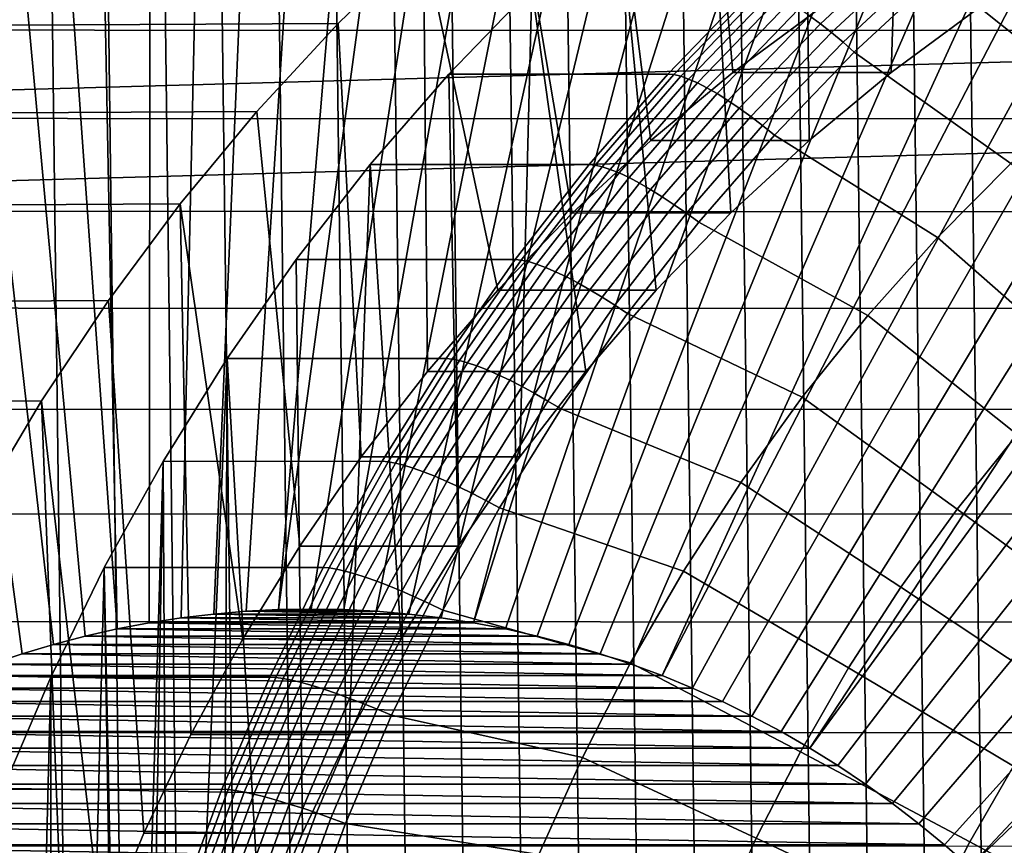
# Model space of a CAD drawing. Header units: metres. Extents: x -248 to 28, y -28 to 28.
# Tile 24 of 256: x -231 to -221, y 8 to 16. Entities that reach past the tile are written whole.
import ezdxf

# ---------------------------------------------------------------- set-up
doc = ezdxf.new("R2010")
doc.units = ezdxf.units.M
doc.layers.add('solid_10_061_053_XXX', color=7, linetype='CONTINUOUS')

msp = doc.modelspace()

# ---------------------------------------------------------------- linework, layer by layer
at = {"layer": 'solid_10_061_053_XXX'}
for points in [[(-226.291336, 22.280293, 138.714218), (-225.72966, -22.297413, 138.509796), (-225.167648, -22.298502, 138.305237), (-225.72963, 22.297415, 138.509781)], [(-225.72963, 22.297415, 138.509781), (-225.167648, -22.298502, 138.305237), (-224.605789, -22.283546, 138.100739), (-225.167618, 22.298502, 138.305222)], [(-225.167618, 22.298502, 138.305222), (-224.605789, -22.283546, 138.100739), (-224.044434, -22.252562, 137.896423), (-224.605759, 22.283546, 138.100723)], [(-224.605759, 22.283546, 138.100723), (-224.044434, -22.252562, 137.896423), (-223.483978, -22.205553, 137.692429), (-224.044403, 22.25256, 137.896408)], [(-227.971237, 22.132875, 139.325653), (-227.412598, -22.19799, 139.12233), (-226.852432, -22.247147, 138.918442), (-227.412567, 22.197994, 139.122314)], [(-227.412567, 22.197994, 139.122314), (-226.852432, -22.247147, 138.918442), (-226.291367, -22.280291, 138.714233), (-226.852402, 22.247149, 138.918442)], [(-226.852402, 22.247149, 138.918442), (-226.291367, -22.280291, 138.714233), (-225.72966, -22.297413, 138.509796), (-226.291336, 22.280293, 138.714218)], [(-224.044403, 22.25256, 137.896408), (-223.483978, -22.205553, 137.692429), (-222.92511, -22.142586, 137.489014), (-223.483948, 22.205549, 137.692413)], [(-223.483948, 22.205549, 137.692413), (-222.92511, -22.142586, 137.489014), (-222.368134, -22.063715, 137.286301), (-222.925079, 22.142582, 137.488998)], [(-228.528061, 22.051838, 139.52832), (-227.971268, -22.132872, 139.325668), (-227.412598, -22.19799, 139.12233), (-227.971237, 22.132875, 139.325653)], [(-222.925079, 22.142582, 137.488998), (-222.368134, -22.063715, 137.286301), (-221.813461, -21.968998, 137.084412), (-222.368103, 22.063709, 137.286285)], [(-229.082687, 21.954929, 139.730194), (-228.528091, -22.051834, 139.528336), (-227.971268, -22.132872, 139.325668), (-228.528061, 22.051838, 139.52832)], [(-222.368103, 22.063709, 137.286285), (-221.813461, -21.968998, 137.084412), (-221.261566, -21.858534, 136.883545), (-221.813431, 21.96899, 137.084396)], [(-229.634598, 21.842245, 139.931076), (-229.082718, -21.954924, 139.730209), (-228.528091, -22.051834, 139.528336), (-229.082687, 21.954929, 139.730194)], [(-221.813431, 21.96899, 137.084396), (-221.261566, -21.858534, 136.883545), (-220.712723, -21.732389, 136.683777), (-221.26152, 21.858524, 136.883514)], [(-230.183487, 21.713848, 140.130844), (-229.634628, -21.842237, 139.931076), (-229.082718, -21.954924, 139.730209), (-229.634598, 21.842245, 139.931076)], [(-230.728989, 21.569818, 140.329391), (-230.183517, -21.71384, 140.130859), (-229.634628, -21.842237, 139.931076), (-230.183487, 21.713848, 140.130844)], [(-231.270599, 21.410294, 140.52652), (-230.729019, -21.569811, 140.329407), (-230.183517, -21.71384, 140.130859), (-230.728989, 21.569818, 140.329391)], [(-231.808014, 21.235361, 140.722137), (-231.270615, -21.410284, 140.526535), (-230.729019, -21.569811, 140.329407), (-231.270599, 21.410294, 140.52652)], [(-228.657898, 20.662544, 134.390808), (-229.094208, 10.451475, 131.220963), (-229.408432, 10.413796, 131.335327), (-229.183105, 20.609407, 134.58197)], [(-228.131546, 20.700527, 134.199234), (-228.778854, 10.478426, 131.106186), (-229.094208, 10.451475, 131.220963), (-228.657898, 20.662544, 134.390808)], [(-227.604416, 20.723328, 134.00737), (-228.462997, 10.494604, 130.991226), (-228.778854, 10.478426, 131.106186), (-228.131546, 20.700527, 134.199234)], [(-226.548264, 20.723295, 133.622971), (-228.146713, 10.5, 130.876099), (-228.462997, 10.494604, 130.991226), (-227.076904, 20.730928, 133.815369)], [(-227.604416, 20.723328, 134.00737), (-227.076904, 20.730928, 133.815369), (-228.462997, 10.494604, 130.991226)], [(-226.02002, 20.700397, 133.430695), (-227.830429, 10.494604, 130.760986), (-228.146713, 10.5, 130.876099), (-226.548264, 20.723295, 133.622971)], [(-225.492554, 20.662254, 133.238724), (-227.514557, 10.478426, 130.646011), (-227.830429, 10.494604, 130.760986), (-226.02002, 20.700397, 133.430695)], [(-224.966263, 20.608892, 133.047165), (-227.199219, 10.451475, 130.531235), (-227.514557, 10.478426, 130.646011), (-225.492554, 20.662254, 133.238724)], [(-229.183105, 20.609407, 134.58197), (-229.408432, 10.413796, 131.335327), (-229.721405, 10.365415, 131.449234), (-229.706757, 20.541155, 134.772568)], [(-224.441513, 20.540352, 132.856171), (-226.884979, 10.413796, 130.41687), (-227.199219, 10.451475, 130.531235), (-224.966263, 20.608892, 133.047165)], [(-229.706757, 20.541155, 134.772568), (-229.721405, 10.365415, 131.449234), (-230.032898, 10.306357, 131.562622), (-230.228485, 20.457838, 134.962463)], [(-223.918701, 20.456684, 132.665878), (-226.572021, 10.365415, 130.302963), (-226.884979, 10.413796, 130.41687), (-224.441513, 20.540352, 132.856171)], [(-230.74791, 20.359516, 135.151505), (-230.228485, 20.457838, 134.962463), (-230.032898, 10.306357, 131.562622)], [(-223.918701, 20.456684, 132.665878), (-223.398224, 20.357948, 132.47644), (-226.572021, 10.365415, 130.302963)], [(-230.74791, 20.359516, 135.151505), (-230.032898, 10.306357, 131.562622), (-230.34227, 10.236745, 131.675217), (-231.264633, 20.246264, 135.339584)], [(-222.880463, 20.244219, 132.287994), (-226.260529, 10.306357, 130.18959), (-226.572021, 10.365415, 130.302963), (-223.398224, 20.357948, 132.47644)], [(-231.264633, 20.246264, 135.339584), (-230.34227, 10.236745, 131.675217), (-230.649399, 10.156611, 131.787003), (-231.778275, 20.118162, 135.526535)], [(-222.365784, 20.11558, 132.100662), (-225.951157, 10.236745, 130.076981), (-226.260529, 10.306357, 130.18959), (-222.880463, 20.244219, 132.287994)], [(-231.778275, 20.118162, 135.526535), (-230.649399, 10.156611, 131.787003), (-230.954117, 10.065998, 131.897919), (-232.288483, 19.975306, 135.712234)], [(-221.854568, 19.972126, 131.914597), (-225.644012, 10.156611, 129.965195), (-225.951157, 10.236745, 130.076981), (-222.365784, 20.11558, 132.100662)], [(-232.288483, 19.975306, 135.712234), (-230.954117, 10.065998, 131.897919), (-231.255814, 9.965083, 132.007721), (-232.794861, 19.817799, 135.896545)], [(-221.347214, 19.813961, 131.729935), (-225.339294, 10.065998, 129.854294), (-225.644012, 10.156611, 129.965195), (-221.854568, 19.972126, 131.914597)], [(-220.84407, 19.641203, 131.546814), (-225.037598, 9.965083, 129.744476), (-225.339294, 10.065998, 129.854294), (-221.347214, 19.813961, 131.729935)], [(-223.222809, 16.324673, 175.588516), (-223.37204, 19.725166, 175.642838), (-224.343216, 19.121719, 175.996307), (-224.052475, 15.712481, 175.890488)], [(-220.34552, 19.453979, 131.365356), (-224.73912, 9.853935, 129.635834), (-225.037598, 9.965083, 129.744476), (-220.84407, 19.641203, 131.546814)], [(-220.34552, 19.453979, 131.365356), (-219.851929, 19.252428, 131.185699), (-224.73912, 9.853935, 129.635834)], [(-223.349197, 18.749592, 180.423309), (-222.395004, 19.384939, 180.076019), (-222.513474, 15.71241, 180.119141), (-223.310349, 15.052373, 180.40918)], [(-222.395004, 19.384939, 180.076019), (-221.683578, 16.324776, 179.817078), (-222.513474, 15.71241, 180.119141)], [(-219.363663, 19.036697, 131.00798), (-224.444031, 9.73262, 129.528427), (-224.73912, 9.853935, 129.635834), (-219.851929, 19.252428, 131.185699)], [(-224.052475, 15.712481, 175.890488), (-224.343216, 19.121719, 175.996307), (-225.282898, 18.464146, 176.338318), (-224.849472, 15.052336, 176.180573)], [(-218.881073, 18.806946, 130.832336), (-224.152786, 9.601322, 129.42244), (-224.444031, 9.73262, 129.528427), (-219.363663, 19.036697, 131.00798)], [(-224.270386, 18.061008, 180.758606), (-223.349197, 18.749592, 180.423309), (-223.310349, 15.052373, 180.40918), (-224.071854, 14.346618, 180.68634)], [(-218.40451, 18.563341, 130.65889), (-223.865677, 9.46017, 129.317932), (-224.152786, 9.601322, 129.42244), (-218.881073, 18.806946, 130.832336)], [(-217.934341, 18.306065, 130.487762), (-223.582962, 9.309299, 129.215027), (-223.865677, 9.46017, 129.317932), (-218.40451, 18.563341, 130.65889)], [(-224.849472, 15.052336, 176.180573), (-225.282898, 18.464146, 176.338318), (-226.188263, 17.754436, 176.667847), (-225.610992, 14.346565, 176.457748)], [(-217.470917, 18.035307, 130.319077), (-223.304916, 9.148843, 129.113831), (-223.582962, 9.309299, 129.215027), (-217.934341, 18.306065, 130.487762)], [(-225.155792, 17.321259, 181.080872), (-224.270386, 18.061008, 180.758606), (-224.071854, 14.346618, 180.68634), (-224.795685, 13.59726, 180.949799)], [(-217.470917, 18.035307, 130.319077), (-217.014557, 17.751265, 130.152985), (-223.304916, 9.148843, 129.113831)], [(-225.610992, 14.346565, 176.457748), (-226.188263, 17.754436, 176.667847), (-227.057007, 16.994402, 176.984055), (-226.334671, 13.597368, 176.721146)], [(-216.565598, 17.454149, 129.989578), (-223.031815, 8.978979, 129.014435), (-223.304916, 9.148843, 129.113831), (-217.014557, 17.751265, 130.152985)], [(-216.12439, 17.144176, 129.828995), (-222.764053, 8.799937, 128.916977), (-223.031815, 8.978979, 129.014435), (-216.565598, 17.454149, 129.989578)], [(-226.00293, 16.532423, 181.389206), (-225.155792, 17.321259, 181.080872), (-224.795685, 13.59726, 180.949799), (-225.479568, 12.80669, 181.198715)], [(-219.827484, 16.142248, 188.023438), (-221.204712, 17.378273, 187.698547), (-222.056641, 16.666489, 188.008636), (-220.606247, 15.506329, 188.306885)], [(-215.691254, 16.821579, 129.671341), (-222.501785, 8.611822, 128.821518), (-222.764053, 8.799937, 128.916977), (-216.12439, 17.144176, 129.828995)], [(-223.200073, 16.18424, 188.150238), (-222.370758, 16.956472, 187.848389), (-222.472244, 17.038275, 187.767853), (-223.305557, 16.262316, 188.071167)], [(-240.087631, 16.125036, 143.948502), (-227.886551, 16.186264, 177.28598), (-227.057007, 16.994402, 176.984055), (-239.260269, 16.93734, 143.647369)], [(-240.087631, 16.125036, 143.948502), (-239.260269, 16.93734, 143.647369), (-211.415558, 16.929466, 133.512711)], [(-240.087631, 16.125036, 143.948502), (-211.415558, 16.929466, 133.512711), (-210.588593, 16.116686, 133.211731)], [(-227.018814, 12.806499, 176.970154), (-227.057007, 16.994402, 176.984055), (-227.886551, 16.186264, 177.28598), (-227.660538, 11.977294, 177.20372)], [(-227.018814, 12.806499, 176.970154), (-226.334671, 13.597368, 176.721146), (-227.057007, 16.994402, 176.984055)], [(-223.091675, 16.098297, 188.21611), (-222.266754, 16.866428, 187.915863), (-222.370758, 16.956472, 187.848389), (-223.200073, 16.18424, 188.150238)], [(-222.981476, 16.005383, 188.268082), (-222.161331, 16.769081, 187.969574), (-222.266754, 16.866428, 187.915863), (-223.091675, 16.098297, 188.21611)], [(-222.161331, 16.769081, 187.969574), (-222.981476, 16.005383, 188.268082), (-222.871765, 15.907459, 188.305313), (-222.056641, 16.666489, 188.008636)], [(-215.26651, 16.486591, 129.516739), (-222.245255, 8.41482, 128.728149), (-222.501785, 8.611822, 128.821518), (-215.691254, 16.821579, 129.671341)], [(-220.606247, 15.506329, 188.306885), (-222.056641, 16.666489, 188.008636), (-222.871765, 15.907459, 188.305313), (-221.352676, 14.827907, 188.578568)], [(-226.809464, 15.696678, 181.682755), (-226.00293, 16.532423, 181.389206), (-226.121567, 11.97713, 181.432373), (-226.719589, 11.111258, 181.65004)], [(-224.682816, 15.696712, 187.525604), (-223.876312, 16.532421, 187.232071), (-226.00293, 16.532423, 181.389206), (-226.809464, 15.696678, 181.682755)], [(-226.00293, 16.532423, 181.389206), (-225.479568, 12.80669, 181.198715), (-226.121567, 11.97713, 181.432373)], [(-224.625275, 15.69126, 187.667343), (-223.819046, 16.52668, 187.373901), (-223.876312, 16.532421, 187.232071), (-224.682816, 15.696712, 187.525604)], [(-224.557739, 15.674951, 187.803909), (-223.752365, 16.509501, 187.510773), (-223.819046, 16.52668, 187.373901), (-224.625275, 15.69126, 187.667343)], [(-224.480972, 15.647948, 187.933731), (-223.676987, 16.481062, 187.641113), (-223.752365, 16.509501, 187.510773), (-224.557739, 15.674951, 187.803909)], [(-224.395782, 15.610536, 188.055466), (-223.593704, 16.441658, 187.763535), (-223.676987, 16.481062, 187.641113), (-224.480972, 15.647948, 187.933731)], [(-214.850449, 16.139462, 129.365311), (-221.994888, 8.209237, 128.637024), (-222.245255, 8.41482, 128.728149), (-215.26651, 16.486591, 129.516739)], [(-224.30304, 15.563105, 188.167847), (-223.503403, 16.391701, 187.876801), (-223.593704, 16.441658, 187.763535), (-224.395782, 15.610536, 188.055466)], [(-224.203735, 15.506148, 188.269669), (-223.407028, 16.331711, 187.979691), (-223.503403, 16.391701, 187.876801), (-224.30304, 15.563105, 188.167847)], [(-224.098877, 15.440261, 188.359909), (-223.305557, 16.262316, 188.071167), (-223.407028, 16.331711, 187.979691), (-224.203735, 15.506148, 188.269669)], [(-223.989594, 15.366131, 188.437607), (-223.200073, 16.18424, 188.150238), (-223.305557, 16.262316, 188.071167), (-224.098877, 15.440261, 188.359909)], [(-222.513474, 15.71241, 180.119141), (-221.683578, 16.324776, 179.817078), (-223.222809, 16.324673, 175.588516), (-224.052475, 15.712481, 175.890488)], [(-240.873154, 15.267056, 144.234406), (-228.674408, 15.3325, 177.572739), (-227.886551, 16.186264, 177.28598), (-240.087631, 16.125036, 143.948502)], [(-227.660538, 11.977294, 177.20372), (-227.886551, 16.186264, 177.28598), (-228.674408, 15.3325, 177.572739), (-228.258728, 11.111199, 177.421432)], [(-223.876999, 15.284532, 188.501938), (-223.091675, 16.098297, 188.21611), (-223.200073, 16.18424, 188.150238), (-223.989594, 15.366131, 188.437607)], [(-240.873154, 15.267056, 144.234406), (-240.087631, 16.125036, 143.948502), (-210.588593, 16.116686, 133.211731)], [(-240.873154, 15.267056, 144.234406), (-210.588593, 16.116686, 133.211731), (-209.803482, 15.258248, 132.925964)], [(-223.762268, 15.196315, 188.552261), (-222.981476, 16.005383, 188.268082), (-223.091675, 16.098297, 188.21611), (-223.876999, 15.284532, 188.501938)], [(-214.443405, 15.780445, 129.217148), (-221.750824, 7.995211, 128.548187), (-221.994888, 8.209237, 128.637024), (-214.850449, 16.139462, 129.365311)], [(-222.981476, 16.005383, 188.268082), (-223.762268, 15.196315, 188.552261), (-223.647781, 15.103341, 188.587753), (-222.871765, 15.907459, 188.305313)], [(-221.352676, 14.827907, 188.578568), (-222.871765, 15.907459, 188.305313), (-223.647781, 15.103341, 188.587753), (-222.064713, 14.108843, 188.837723)], [(-214.443405, 15.780445, 129.217148), (-214.045654, 15.409805, 129.072388), (-221.750824, 7.995211, 128.548187)], [(-225.446381, 14.816508, 187.803528), (-224.682816, 15.696712, 187.525604), (-226.809464, 15.696678, 181.682755), (-227.572983, 14.816537, 181.960648)], [(-227.572983, 14.816537, 181.960648), (-226.809464, 15.696678, 181.682755), (-226.719589, 11.111258, 181.65004), (-227.271912, 10.211637, 181.851074)], [(-225.388565, 14.811363, 187.94516), (-224.625275, 15.69126, 187.667343), (-224.682816, 15.696712, 187.525604), (-225.446381, 14.816508, 187.803528)], [(-225.320251, 14.795967, 188.081436), (-224.557739, 15.674951, 187.803909), (-224.625275, 15.69126, 187.667343), (-225.388565, 14.811363, 187.94516)], [(-223.310349, 15.052373, 180.40918), (-222.513474, 15.71241, 180.119141), (-224.052475, 15.712481, 175.890488), (-224.849472, 15.052336, 176.180573)], [(-225.242172, 14.770479, 188.210785), (-224.480972, 15.647948, 187.933731), (-224.557739, 15.674951, 187.803909), (-225.320251, 14.795967, 188.081436)], [(-225.155151, 14.735165, 188.331863), (-224.395782, 15.610536, 188.055466), (-224.480972, 15.647948, 187.933731), (-225.242172, 14.770479, 188.210785)], [(-225.060104, 14.690393, 188.44339), (-224.30304, 15.563105, 188.167847), (-224.395782, 15.610536, 188.055466), (-225.155151, 14.735165, 188.331863)], [(-224.958023, 14.636631, 188.54422), (-224.203735, 15.506148, 188.269669), (-224.30304, 15.563105, 188.167847), (-225.060104, 14.690393, 188.44339)], [(-224.849976, 14.574438, 188.633286), (-224.098877, 15.440261, 188.359909), (-224.203735, 15.506148, 188.269669), (-224.958023, 14.636631, 188.54422)], [(-224.737076, 14.504465, 188.709656), (-223.989594, 15.366131, 188.437607), (-224.098877, 15.440261, 188.359909), (-224.849976, 14.574438, 188.633286)], [(-213.657501, 15.027817, 128.931107), (-221.51326, 7.772909, 128.461716), (-221.750824, 7.995211, 128.548187), (-214.045654, 15.409805, 129.072388)], [(-241.614655, 14.365833, 144.504288), (-229.41864, 14.435188, 177.843613), (-228.674408, 15.3325, 177.572739), (-240.873154, 15.267056, 144.234406)], [(-228.258728, 11.111199, 177.421432), (-228.674408, 15.3325, 177.572739), (-229.41864, 14.435188, 177.843613), (-228.81102, 10.211597, 177.622452)], [(-224.620499, 14.427442, 188.772552), (-223.876999, 15.284532, 188.501938), (-223.989594, 15.366131, 188.437607), (-224.737076, 14.504465, 188.709656)], [(-241.614655, 14.365833, 144.504288), (-240.873154, 15.267056, 144.234406), (-209.803482, 15.258248, 132.925964)], [(-241.614655, 14.365833, 144.504288), (-209.803482, 15.258248, 132.925964), (-209.062485, 14.356655, 132.656265)], [(-224.50148, 14.344172, 188.82132), (-223.762268, 15.196315, 188.552261), (-223.876999, 15.284532, 188.501938), (-224.620499, 14.427442, 188.772552)], [(-223.762268, 15.196315, 188.552261), (-224.50148, 14.344172, 188.82132), (-224.382477, 14.256414, 188.855164), (-223.647781, 15.103341, 188.587753)], [(-224.071854, 14.346618, 180.68634), (-223.310349, 15.052373, 180.40918), (-224.849472, 15.052336, 176.180573), (-225.610992, 14.346565, 176.457748)], [(-222.064713, 14.108843, 188.837723), (-223.647781, 15.103341, 188.587753), (-224.382477, 14.256414, 188.855164), (-222.740417, 13.351107, 189.083664)], [(-213.279236, 14.634759, 128.793442), (-221.282547, 7.54265, 128.377747), (-221.51326, 7.772909, 128.461716), (-213.657501, 15.027817, 128.931107)], [(-220.673874, 12.888314, 189.090454), (-220.023438, 13.545173, 188.853714), (-221.352676, 14.827907, 188.578568), (-222.064713, 14.108843, 188.837723)], [(-228.291473, 13.894281, 182.222168), (-227.572983, 14.816537, 181.960648), (-227.776825, 9.280976, 182.034836), (-228.232773, 8.322156, 182.20079)], [(-226.164841, 13.894306, 188.065018), (-225.446381, 14.816508, 187.803528), (-227.572983, 14.816537, 181.960648), (-228.291473, 13.894281, 182.222168)], [(-227.572983, 14.816537, 181.960648), (-227.271912, 10.211637, 181.851074), (-227.776825, 9.280976, 182.034836)], [(-226.106781, 13.889481, 188.206573), (-225.388565, 14.811363, 187.94516), (-225.446381, 14.816508, 187.803528), (-226.164841, 13.894306, 188.065018)], [(-226.037704, 13.875044, 188.342575), (-225.320251, 14.795967, 188.081436), (-225.388565, 14.811363, 187.94516), (-226.106781, 13.889481, 188.206573)], [(-225.958389, 13.851142, 188.471466), (-225.242172, 14.770479, 188.210785), (-225.320251, 14.795967, 188.081436), (-226.037704, 13.875044, 188.342575)], [(-225.869659, 13.818026, 188.591919), (-225.155151, 14.735165, 188.331863), (-225.242172, 14.770479, 188.210785), (-225.958389, 13.851142, 188.471466)], [(-225.772446, 13.77604, 188.702667), (-225.060104, 14.690393, 188.44339), (-225.155151, 14.735165, 188.331863), (-225.869659, 13.818026, 188.591919)], [(-225.667755, 13.725624, 188.802536), (-224.958023, 14.636631, 188.54422), (-225.060104, 14.690393, 188.44339), (-225.772446, 13.77604, 188.702667)], [(-225.556686, 13.667303, 188.890503), (-224.849976, 14.574438, 188.633286), (-224.958023, 14.636631, 188.54422), (-225.667755, 13.725624, 188.802536)], [(-225.440399, 13.601686, 188.965652), (-224.737076, 14.504465, 188.709656), (-224.849976, 14.574438, 188.633286), (-225.556686, 13.667303, 188.890503)], [(-225.320099, 13.529455, 189.027191), (-224.620499, 14.427442, 188.772552), (-224.737076, 14.504465, 188.709656), (-225.440399, 13.601686, 188.965652)], [(-242.310013, 13.423894, 144.757385), (-230.116959, 13.497066, 178.097778), (-229.41864, 14.435188, 177.843613), (-241.614655, 14.365833, 144.504288)], [(-241.614655, 14.365833, 144.504288), (-209.062485, 14.356655, 132.656265), (-208.367569, 13.414279, 132.403336), (-242.310013, 13.423894, 144.757385)], [(-229.315842, 9.281114, 177.806198), (-229.41864, 14.435188, 177.843613), (-230.116959, 13.497066, 178.097778), (-229.771927, 8.322003, 177.972198)], [(-229.315842, 9.281114, 177.806198), (-228.81102, 10.211597, 177.622452), (-229.41864, 14.435188, 177.843613)], [(-224.795685, 13.59726, 180.949799), (-224.071854, 14.346618, 180.68634), (-225.610992, 14.346565, 176.457748), (-226.334671, 13.597368, 176.721146)], [(-225.197037, 13.451368, 189.074478), (-224.50148, 14.344172, 188.82132), (-224.620499, 14.427442, 188.772552), (-225.320099, 13.529455, 189.027191)], [(-224.50148, 14.344172, 188.82132), (-225.197037, 13.451368, 189.074478), (-225.073776, 13.369072, 189.106781), (-224.382477, 14.256414, 188.855164)], [(-222.740417, 13.351107, 189.083664), (-224.382477, 14.256414, 188.855164), (-225.073776, 13.369072, 189.106781), (-223.37793, 12.556777, 189.315704)], [(-221.291122, 12.196129, 189.315109), (-220.673874, 12.888314, 189.090454), (-222.064713, 14.108843, 188.837723), (-222.740417, 13.351107, 189.083664)], [(-226.836151, 12.932719, 188.309357), (-226.164841, 13.894306, 188.065018), (-228.291473, 13.894281, 182.222168), (-228.962769, 12.932734, 182.466492)], [(-228.962769, 12.932734, 182.466492), (-228.291473, 13.894281, 182.222168), (-228.232773, 8.322156, 182.20079), (-228.638443, 7.337977, 182.34845)], [(-226.777863, 12.928227, 188.450821), (-226.106781, 13.889481, 188.206573), (-226.164841, 13.894306, 188.065018), (-226.836151, 12.932719, 188.309357)], [(-226.708099, 12.914789, 188.586578), (-226.037704, 13.875044, 188.342575), (-226.106781, 13.889481, 188.206573), (-226.777863, 12.928227, 188.450821)], [(-226.627625, 12.892542, 188.715057), (-225.958389, 13.851142, 188.471466), (-226.037704, 13.875044, 188.342575), (-226.708099, 12.914789, 188.586578)], [(-226.537308, 12.861717, 188.834915), (-225.869659, 13.818026, 188.591919), (-225.958389, 13.851142, 188.471466), (-226.627625, 12.892542, 188.715057)], [(-226.438049, 12.822638, 188.944916), (-225.772446, 13.77604, 188.702667), (-225.869659, 13.818026, 188.591919), (-226.537308, 12.861717, 188.834915)], [(-226.330933, 12.775711, 189.043915), (-225.667755, 13.725624, 188.802536), (-225.772446, 13.77604, 188.702667), (-226.438049, 12.822638, 188.944916)], [(-226.217041, 12.721426, 189.130859), (-225.556686, 13.667303, 188.890503), (-225.667755, 13.725624, 188.802536), (-226.330933, 12.775711, 189.043915)], [(-225.479568, 12.80669, 181.198715), (-224.795685, 13.59726, 180.949799), (-226.334671, 13.597368, 176.721146), (-227.018814, 12.806499, 176.970154)], [(-226.09758, 12.660349, 189.204849), (-225.440399, 13.601686, 188.965652), (-225.556686, 13.667303, 188.890503), (-226.217041, 12.721426, 189.130859)], [(-225.973785, 12.593119, 189.265121), (-225.320099, 13.529455, 189.027191), (-225.440399, 13.601686, 188.965652), (-226.09758, 12.660349, 189.204849)], [(-242.957306, 12.443875, 144.992981), (-230.767365, 12.520854, 178.334503), (-230.116959, 13.497066, 178.097778), (-242.310013, 13.423894, 144.757385)], [(-229.771927, 8.322003, 177.972198), (-230.116959, 13.497066, 178.097778), (-230.767365, 12.520854, 178.334503), (-230.17746, 7.338163, 178.119797)], [(-225.846954, 12.520435, 189.311035), (-225.197037, 13.451368, 189.074478), (-225.320099, 13.529455, 189.027191), (-225.973785, 12.593119, 189.265121)], [(-242.310013, 13.423894, 144.757385), (-208.367569, 13.414279, 132.403336), (-207.720764, 12.4339, 132.167923), (-242.957306, 12.443875, 144.992981)], [(-225.197037, 13.451368, 189.074478), (-225.846954, 12.520435, 189.311035), (-225.719711, 12.443832, 189.341888), (-225.073776, 13.369072, 189.106781)], [(-223.37793, 12.556777, 189.315704), (-225.073776, 13.369072, 189.106781), (-225.719711, 12.443832, 189.341888), (-223.975494, 11.72803, 189.533188)], [(-221.873474, 11.470514, 189.527069), (-221.291122, 12.196129, 189.315109), (-222.740417, 13.351107, 189.083664), (-223.37793, 12.556777, 189.315704)], [(-229.585068, 11.934463, 182.692993), (-228.962769, 12.932734, 182.466492), (-229.293945, 5.306013, 182.587036), (-229.541855, 4.264221, 182.677261)], [(-227.458435, 11.934473, 188.535843), (-226.836151, 12.932719, 188.309357), (-228.962769, 12.932734, 182.466492), (-229.585068, 11.934463, 182.692993)], [(-228.962769, 12.932734, 182.466492), (-228.992477, 6.331688, 182.47731), (-229.293945, 5.306013, 182.587036)], [(-228.962769, 12.932734, 182.466492), (-228.638443, 7.337977, 182.34845), (-228.992477, 6.331688, 182.47731)], [(-227.399918, 11.930327, 188.677231), (-226.777863, 12.928227, 188.450821), (-226.836151, 12.932719, 188.309357), (-227.458435, 11.934473, 188.535843)], [(-227.329514, 11.917927, 188.812744), (-226.708099, 12.914789, 188.586578), (-226.777863, 12.928227, 188.450821), (-227.399918, 11.930327, 188.677231)], [(-227.247971, 11.897397, 188.940842), (-226.627625, 12.892542, 188.715057), (-226.708099, 12.914789, 188.586578), (-227.329514, 11.917927, 188.812744)], [(-227.156158, 11.868952, 189.060165), (-226.537308, 12.861717, 188.834915), (-226.627625, 12.892542, 188.715057), (-227.247971, 11.897397, 188.940842)], [(-227.055038, 11.832889, 189.169479), (-226.438049, 12.822638, 188.944916), (-226.537308, 12.861717, 188.834915), (-227.156158, 11.868952, 189.060165)], [(-226.945648, 11.789583, 189.267654), (-226.330933, 12.775711, 189.043915), (-226.438049, 12.822638, 188.944916), (-227.055038, 11.832889, 189.169479)], [(-226.121567, 11.97713, 181.432373), (-225.479568, 12.80669, 181.198715), (-227.018814, 12.806499, 176.970154), (-227.660538, 11.977294, 177.20372)], [(-226.829147, 11.739489, 189.353638), (-226.217041, 12.721426, 189.130859), (-226.330933, 12.775711, 189.043915), (-226.945648, 11.789583, 189.267654)], [(-226.706757, 11.683126, 189.426559), (-226.09758, 12.660349, 189.204849), (-226.217041, 12.721426, 189.130859), (-226.829147, 11.739489, 189.353638)], [(-226.579727, 11.621085, 189.485657), (-225.973785, 12.593119, 189.265121), (-226.09758, 12.660349, 189.204849), (-226.706757, 11.683126, 189.426559)], [(-226.449402, 11.554012, 189.530304), (-225.846954, 12.520435, 189.311035), (-225.973785, 12.593119, 189.265121), (-226.579727, 11.621085, 189.485657)], [(-222.419357, 10.713461, 189.725754), (-221.873474, 11.470514, 189.527069), (-223.37793, 12.556777, 189.315704), (-223.975494, 11.72803, 189.533188)], [(-243.554688, 11.428547, 145.210403), (-231.368118, 11.509126, 178.553162), (-230.767365, 12.520854, 178.334503), (-242.957306, 12.443875, 144.992981)], [(-242.957306, 12.443875, 144.992981), (-207.720764, 12.4339, 132.167923), (-207.123901, 11.418259, 131.950684), (-243.554688, 11.428547, 145.210403)], [(-230.531601, 6.331591, 178.248703), (-230.767365, 12.520854, 178.334503), (-231.368118, 11.509126, 178.553162), (-230.833038, 5.305993, 178.358414)], [(-230.531601, 6.331591, 178.248703), (-230.17746, 7.338163, 178.119797), (-230.767365, 12.520854, 178.334503)], [(-225.846954, 12.520435, 189.311035), (-226.449402, 11.554012, 189.530304), (-226.318466, 11.483325, 189.559814), (-225.719711, 12.443832, 189.341888)], [(-223.975494, 11.72803, 189.533188), (-225.719711, 12.443832, 189.341888), (-226.318466, 11.483325, 189.559814), (-224.531494, 10.867137, 189.735565)], [(-221.291122, 12.196129, 189.315109), (-221.873474, 11.470514, 189.527069), (-220.372681, 10.368249, 189.670639), (-219.846283, 11.024134, 189.47905)], [(-226.719589, 11.111258, 181.65004), (-226.121567, 11.97713, 181.432373), (-227.660538, 11.977294, 177.20372), (-228.258728, 11.111199, 177.421432)], [(-228.029892, 10.902397, 188.743851), (-227.458435, 11.934473, 188.535843), (-229.585068, 11.934463, 182.692993), (-230.156525, 10.902413, 182.900986)], [(-230.156525, 10.902413, 182.900986), (-229.585068, 11.934463, 182.692993), (-229.87413, 2.145158, 182.798203), (-229.95752, 1.074196, 182.828552)], [(-229.585068, 11.934463, 182.692993), (-229.735413, 3.209665, 182.747711), (-229.87413, 2.145158, 182.798203)], [(-229.585068, 11.934463, 182.692993), (-229.541855, 4.264221, 182.677261), (-229.735413, 3.209665, 182.747711)], [(-227.971191, 10.89861, 188.885162), (-227.399918, 11.930327, 188.677231), (-227.458435, 11.934473, 188.535843), (-228.029892, 10.902397, 188.743851)], [(-227.900192, 10.887281, 189.020462), (-227.329514, 11.917927, 188.812744), (-227.399918, 11.930327, 188.677231), (-227.971191, 10.89861, 188.885162)], [(-227.817657, 10.868526, 189.148193), (-227.247971, 11.897397, 188.940842), (-227.329514, 11.917927, 188.812744), (-227.900192, 10.887281, 189.020462)], [(-227.724487, 10.842542, 189.267029), (-227.156158, 11.868952, 189.060165), (-227.247971, 11.897397, 188.940842), (-227.817657, 10.868526, 189.148193)], [(-227.621643, 10.809597, 189.375702), (-227.055038, 11.832889, 189.169479), (-227.156158, 11.868952, 189.060165), (-227.724487, 10.842542, 189.267029)], [(-227.510178, 10.770038, 189.473129), (-226.945648, 11.789583, 189.267654), (-227.055038, 11.832889, 189.169479), (-227.621643, 10.809597, 189.375702)], [(-227.391281, 10.724275, 189.558243), (-226.829147, 11.739489, 189.353638), (-226.945648, 11.789583, 189.267654), (-227.510178, 10.770038, 189.473129)], [(-227.26619, 10.672787, 189.630188), (-226.706757, 11.683126, 189.426559), (-226.829147, 11.739489, 189.353638), (-227.391281, 10.724275, 189.558243)], [(-227.136185, 10.616111, 189.688187), (-226.579727, 11.621085, 189.485657), (-226.706757, 11.683126, 189.426559), (-227.26619, 10.672787, 189.630188)], [(-222.927246, 9.927042, 189.910614), (-222.419357, 10.713461, 189.725754), (-223.975494, 11.72803, 189.533188), (-224.531494, 10.867137, 189.735565)], [(-227.00264, 10.554837, 189.731659), (-226.449402, 11.554012, 189.530304), (-226.579727, 11.621085, 189.485657), (-227.136185, 10.616111, 189.688187)], [(-231.080917, 4.264351, 178.448639), (-230.833038, 5.305993, 178.358414), (-231.368118, 11.509126, 178.553162)], [(-226.449402, 11.554012, 189.530304), (-227.00264, 10.554837, 189.731659), (-226.868332, 10.490265, 189.759949), (-226.318466, 11.483325, 189.559814)], [(-224.531494, 10.867137, 189.735565), (-226.318466, 11.483325, 189.559814), (-226.868332, 10.490265, 189.759949), (-225.044388, 9.976459, 189.922241)], [(-243.554688, 11.428547, 145.210403), (-207.123901, 11.418259, 131.950684), (-206.57872, 10.370354, 131.752258), (-244.100372, 10.380992, 145.409012)], [(-221.873474, 11.470514, 189.527069), (-222.419357, 10.713461, 189.725754), (-220.866104, 9.683944, 189.850235), (-220.372681, 10.368249, 189.670639)], [(-227.271912, 10.211637, 181.851074), (-226.719589, 11.111258, 181.65004), (-228.258728, 11.111199, 177.421432), (-228.81102, 10.211597, 177.622452)], [(-230.675568, -9.839418, 183.089905), (-230.156525, 10.902413, 182.900986), (-229.985352, 0, 182.838684), (-230.156525, -10.902413, 182.900986)], [(-230.156525, 10.902413, 182.900986), (-230.675568, -9.839418, 183.089905), (-230.675568, 9.839418, 183.089905)], [(-228.548935, 9.839417, 188.93277), (-228.029892, 10.902397, 188.743851), (-230.156525, 10.902413, 182.900986), (-230.675568, 9.839418, 183.089905)], [(-230.156525, 10.902413, 182.900986), (-229.95752, 1.074196, 182.828552), (-229.985352, 0, 182.838684)], [(-228.490051, 9.835999, 189.074005), (-227.971191, 10.89861, 188.885162), (-228.029892, 10.902397, 188.743851), (-228.548935, 9.839417, 188.93277)], [(-228.418503, 9.825775, 189.209122), (-227.900192, 10.887281, 189.020462), (-227.971191, 10.89861, 188.885162), (-228.490051, 9.835999, 189.074005)], [(-228.335098, 9.808849, 189.336517), (-227.817657, 10.868526, 189.148193), (-227.900192, 10.887281, 189.020462), (-228.418503, 9.825775, 189.209122)], [(-228.240692, 9.785398, 189.454895), (-227.724487, 10.842542, 189.267029), (-227.817657, 10.868526, 189.148193), (-228.335098, 9.808849, 189.336517)], [(-228.136261, 9.755665, 189.563019), (-227.621643, 10.809597, 189.375702), (-227.724487, 10.842542, 189.267029), (-228.240692, 9.785398, 189.454895)], [(-228.022919, 9.719962, 189.659744), (-227.510178, 10.770038, 189.473129), (-227.621643, 10.809597, 189.375702), (-228.136261, 9.755665, 189.563019)], [(-223.395767, 9.113414, 190.081146), (-222.927246, 9.927042, 189.910614), (-224.531494, 10.867137, 189.735565), (-225.044388, 9.976459, 189.922241)], [(-227.90184, 9.678661, 189.74408), (-227.391281, 10.724275, 189.558243), (-227.510178, 10.770038, 189.473129), (-228.022919, 9.719962, 189.659744)], [(-227.774292, 9.632194, 189.815125), (-227.26619, 10.672787, 189.630188), (-227.391281, 10.724275, 189.558243), (-227.90184, 9.678661, 189.74408)], [(-222.419357, 10.713461, 189.725754), (-222.927246, 9.927042, 189.910614), (-221.325195, 8.973097, 190.017334), (-220.866104, 9.683944, 189.850235)], [(-227.641602, 9.581043, 189.872147), (-227.136185, 10.616111, 189.688187), (-227.26619, 10.672787, 189.630188), (-227.774292, 9.632194, 189.815125)], [(-227.505142, 9.525744, 189.914566), (-227.00264, 10.554837, 189.731659), (-227.136185, 10.616111, 189.688187), (-227.641602, 9.581043, 189.872147)], [(-227.00264, 10.554837, 189.731659), (-227.505142, 9.525744, 189.914566), (-227.367752, 9.467465, 189.941711), (-226.868332, 10.490265, 189.759949)], [(-226.884979, 10.413796, 130.41687), (-229.408432, 10.413796, 131.335327), (-229.094208, 10.451475, 131.220963)], [(-227.199219, 10.451475, 130.531235), (-229.094208, 10.451475, 131.220963), (-228.778854, 10.478426, 131.106186)], [(-227.199219, 10.451475, 130.531235), (-226.884979, 10.413796, 130.41687), (-229.094208, 10.451475, 131.220963)], [(-227.514557, 10.478426, 130.646011), (-228.778854, 10.478426, 131.106186), (-228.462997, 10.494604, 130.991226)], [(-227.514557, 10.478426, 130.646011), (-227.199219, 10.451475, 130.531235), (-228.778854, 10.478426, 131.106186)], [(-227.830429, 10.494604, 130.760986), (-228.462997, 10.494604, 130.991226), (-228.146713, 10.5, 130.876099)], [(-227.830429, 10.494604, 130.760986), (-227.514557, 10.478426, 130.646011), (-228.462997, 10.494604, 130.991226)], [(-225.044388, 9.976459, 189.922241), (-226.868332, 10.490265, 189.759949), (-227.367752, 9.467465, 189.941711), (-225.512772, 9.058434, 190.092712)], [(-244.100372, 10.380992, 145.409012), (-206.57872, 10.370354, 131.752258), (-206.08667, 9.292957, 131.573166), (-244.592972, 9.303854, 145.588303)], [(-226.260529, 10.306357, 130.18959), (-230.032898, 10.306357, 131.562622), (-229.721405, 10.365415, 131.449234)], [(-226.572021, 10.365415, 130.302963), (-229.721405, 10.365415, 131.449234), (-229.408432, 10.413796, 131.335327)], [(-226.572021, 10.365415, 130.302963), (-226.260529, 10.306357, 130.18959), (-229.721405, 10.365415, 131.449234)], [(-226.884979, 10.413796, 130.41687), (-226.572021, 10.365415, 130.302963), (-229.408432, 10.413796, 131.335327)], [(-225.644012, 10.156611, 129.965195), (-230.649399, 10.156611, 131.787003), (-230.34227, 10.236745, 131.675217)], [(-225.951157, 10.236745, 130.076981), (-230.34227, 10.236745, 131.675217), (-230.032898, 10.306357, 131.562622)], [(-225.951157, 10.236745, 130.076981), (-225.644012, 10.156611, 129.965195), (-230.34227, 10.236745, 131.675217)], [(-226.260529, 10.306357, 130.18959), (-225.951157, 10.236745, 130.076981), (-230.032898, 10.306357, 131.562622)], [(-225.339294, 10.065998, 129.854294), (-230.954117, 10.065998, 131.897919), (-230.649399, 10.156611, 131.787003)], [(-225.644012, 10.156611, 129.965195), (-225.339294, 10.065998, 129.854294), (-230.649399, 10.156611, 131.787003)], [(-227.776825, 9.280976, 182.034836), (-227.271912, 10.211637, 181.851074), (-228.81102, 10.211597, 177.622452), (-229.315842, 9.281114, 177.806198)], [(-225.037598, 9.965083, 129.744476), (-231.255814, 9.965083, 132.007721), (-230.954117, 10.065998, 131.897919)], [(-225.339294, 10.065998, 129.854294), (-225.037598, 9.965083, 129.744476), (-230.954117, 10.065998, 131.897919)], [(-224.73912, 9.853935, 129.635834), (-231.554306, 9.853935, 132.116364), (-231.255814, 9.965083, 132.007721)], [(-225.037598, 9.965083, 129.744476), (-224.73912, 9.853935, 129.635834), (-231.255814, 9.965083, 132.007721)], [(-223.823639, 8.274807, 190.236877), (-223.395767, 9.113414, 190.081146), (-225.044388, 9.976459, 189.922241), (-225.512772, 9.058434, 190.092712)], [(-224.444031, 9.73262, 129.528427), (-231.849396, 9.73262, 132.22377), (-231.554306, 9.853935, 132.116364)], [(-224.73912, 9.853935, 129.635834), (-224.444031, 9.73262, 129.528427), (-231.554306, 9.853935, 132.116364)], [(-222.927246, 9.927042, 189.910614), (-223.395767, 9.113414, 190.081146), (-221.748688, 8.237655, 190.171463), (-221.325195, 8.973097, 190.017334)], [(-230.675568, 9.839418, 183.089905), (-230.675568, -9.839418, 183.089905), (-231.140732, -8.748477, 183.259201)], [(-230.675568, 9.839418, 183.089905), (-231.140732, -8.748477, 183.259201), (-231.140732, 8.748477, 183.259201)], [(-229.014084, 8.748546, 189.102066), (-228.548935, 9.839417, 188.93277), (-230.675568, 9.839418, 183.089905), (-231.140732, 8.748477, 183.259201)], [(-228.955048, 8.745507, 189.243256), (-228.490051, 9.835999, 189.074005), (-228.548935, 9.839417, 188.93277), (-229.014084, 8.748546, 189.102066)], [(-228.883011, 8.736417, 189.378174), (-228.418503, 9.825775, 189.209122), (-228.490051, 9.835999, 189.074005), (-228.955048, 8.745507, 189.243256)], [(-228.798798, 8.721367, 189.505295), (-228.335098, 9.808849, 189.336517), (-228.418503, 9.825775, 189.209122), (-228.883011, 8.736417, 189.378174)], [(-228.703278, 8.700516, 189.623276), (-228.240692, 9.785398, 189.454895), (-228.335098, 9.808849, 189.336517), (-228.798798, 8.721367, 189.505295)], [(-228.597458, 8.67408, 189.730881), (-228.136261, 9.755665, 189.563019), (-228.240692, 9.785398, 189.454895), (-228.703278, 8.700516, 189.623276)], [(-228.482422, 8.642335, 189.826981), (-228.022919, 9.719962, 189.659744), (-228.136261, 9.755665, 189.563019), (-228.597458, 8.67408, 189.730881)], [(-224.152786, 9.601322, 129.42244), (-232.140625, 9.601322, 132.329773), (-231.849396, 9.73262, 132.22377)], [(-224.444031, 9.73262, 129.528427), (-224.152786, 9.601322, 129.42244), (-231.849396, 9.73262, 132.22377)], [(-228.35939, 8.605613, 189.910599), (-227.90184, 9.678661, 189.74408), (-228.022919, 9.719962, 189.659744), (-228.482422, 8.642335, 189.826981)], [(-228.229645, 8.564297, 189.98085), (-227.774292, 9.632194, 189.815125), (-227.90184, 9.678661, 189.74408), (-228.35939, 8.605613, 189.910599)], [(-223.865677, 9.46017, 129.317932), (-232.42775, 9.46017, 132.434265), (-232.140625, 9.601322, 132.329773)], [(-224.152786, 9.601322, 129.42244), (-223.865677, 9.46017, 129.317932), (-232.140625, 9.601322, 132.329773)], [(-228.094528, 8.518817, 190.037003), (-227.641602, 9.581043, 189.872147), (-227.774292, 9.632194, 189.815125), (-228.229645, 8.564297, 189.98085)], [(-227.95546, 8.469649, 190.078461), (-227.505142, 9.525744, 189.914566), (-227.641602, 9.581043, 189.872147), (-228.094528, 8.518817, 190.037003)], [(-227.505142, 9.525744, 189.914566), (-227.95546, 8.469649, 190.078461), (-227.815308, 8.417833, 190.104614), (-227.367752, 9.467465, 189.941711)], [(-223.582962, 9.309299, 129.215027), (-232.710464, 9.309299, 132.53717), (-232.42775, 9.46017, 132.434265)], [(-223.865677, 9.46017, 129.317932), (-223.582962, 9.309299, 129.215027), (-232.42775, 9.46017, 132.434265)], [(-225.512772, 9.058434, 190.092712), (-227.367752, 9.467465, 189.941711), (-227.815308, 8.417833, 190.104614), (-225.935364, 8.115582, 190.246521)], [(-244.592972, 9.303854, 145.588303), (-206.08667, 9.292957, 131.573166), (-205.6492, 8.189182, 131.41394), (-245.030991, 8.200329, 145.747742)], [(-223.304916, 9.148843, 129.113831), (-232.98851, 9.148843, 132.638367), (-232.710464, 9.309299, 132.53717)], [(-223.582962, 9.309299, 129.215027), (-223.304916, 9.148843, 129.113831), (-232.710464, 9.309299, 132.53717)], [(-228.232773, 8.322156, 182.20079), (-227.776825, 9.280976, 182.034836), (-229.315842, 9.281114, 177.806198), (-229.771927, 8.322003, 177.972198)], [(-223.031815, 8.978979, 129.014435), (-233.261597, 8.978979, 132.737762), (-232.98851, 9.148843, 132.638367)], [(-223.304916, 9.148843, 129.113831), (-223.031815, 8.978979, 129.014435), (-232.98851, 9.148843, 132.638367)], [(-223.395767, 9.113414, 190.081146), (-223.823639, 8.274807, 190.236877), (-222.135437, 7.479634, 190.312241), (-221.748688, 8.237655, 190.171463)], [(-224.209671, 7.413519, 190.37738), (-223.823639, 8.274807, 190.236877), (-225.512772, 9.058434, 190.092712), (-225.935364, 8.115582, 190.246521)], [(-222.764053, 8.799937, 128.916977), (-233.529358, 8.799937, 132.83522), (-233.261597, 8.978979, 132.737762)], [(-223.031815, 8.978979, 129.014435), (-222.764053, 8.799937, 128.916977), (-233.261597, 8.978979, 132.737762)], [(-221.325195, 8.973097, 190.017334), (-221.748688, 8.237655, 190.171463), (-220.105423, 7.350403, 190.1931), (-219.727539, 8.006633, 190.055557)], [(-222.501785, 8.611822, 128.821518), (-233.791626, 8.611822, 132.930679), (-233.529358, 8.799937, 132.83522)], [(-222.764053, 8.799937, 128.916977), (-222.501785, 8.611822, 128.821518), (-233.529358, 8.799937, 132.83522)], [(-229.424011, 7.632876, 189.251266), (-229.014084, 8.748546, 189.102066), (-231.140732, 8.748477, 183.259201), (-231.550613, 7.632944, 183.408386)], [(-229.364822, 7.630225, 189.392395), (-228.955048, 8.745507, 189.243256), (-229.014084, 8.748546, 189.102066), (-229.424011, 7.632876, 189.251266)], [(-229.292374, 7.622294, 189.527176), (-228.883011, 8.736417, 189.378174), (-228.955048, 8.745507, 189.243256), (-229.364822, 7.630225, 189.392395)], [(-229.207443, 7.609163, 189.654037), (-228.798798, 8.721367, 189.505295), (-228.883011, 8.736417, 189.378174), (-229.292374, 7.622294, 189.527176)], [(-229.110947, 7.590971, 189.771652), (-228.703278, 8.700516, 189.623276), (-228.798798, 8.721367, 189.505295), (-229.207443, 7.609163, 189.654037)], [(-222.245255, 8.41482, 128.728149), (-234.048157, 8.41482, 133.024048), (-233.791626, 8.611822, 132.930679)], [(-222.501785, 8.611822, 128.821518), (-222.245255, 8.41482, 128.728149), (-233.791626, 8.611822, 132.930679)], [(-229.003891, 7.567906, 189.878815), (-228.597458, 8.67408, 189.730881), (-228.703278, 8.700516, 189.623276), (-229.110947, 7.590971, 189.771652)], [(-228.887375, 7.54021, 189.97438), (-228.482422, 8.642335, 189.826981), (-228.597458, 8.67408, 189.730881), (-229.003891, 7.567906, 189.878815)], [(-228.762619, 7.508171, 190.057373), (-228.35939, 8.605613, 189.910599), (-228.482422, 8.642335, 189.826981), (-228.887375, 7.54021, 189.97438)], [(-228.630936, 7.472124, 190.126907), (-228.229645, 8.564297, 189.98085), (-228.35939, 8.605613, 189.910599), (-228.762619, 7.508171, 190.057373)], [(-228.493698, 7.432444, 190.182281), (-228.094528, 8.518817, 190.037003), (-228.229645, 8.564297, 189.98085), (-228.630936, 7.472124, 190.126907)], [(-228.352325, 7.389546, 190.2229), (-227.95546, 8.469649, 190.078461), (-228.094528, 8.518817, 190.037003), (-228.493698, 7.432444, 190.182281)], [(-227.95546, 8.469649, 190.078461), (-228.352325, 7.389546, 190.2229), (-228.209747, 7.344341, 190.248184), (-227.815308, 8.417833, 190.104614)], [(-225.935364, 8.115582, 190.246521), (-227.815308, 8.417833, 190.104614), (-228.209747, 7.344341, 190.248184), (-226.311005, 7.150486, 190.383255)], [(-221.994888, 8.209237, 128.637024), (-234.298538, 8.209237, 133.115189), (-234.048157, 8.41482, 133.024048)], [(-222.245255, 8.41482, 128.728149), (-221.994888, 8.209237, 128.637024), (-234.048157, 8.41482, 133.024048)], [(-228.638443, 7.337977, 182.34845), (-228.232773, 8.322156, 182.20079), (-229.771927, 8.322003, 177.972198), (-230.17746, 7.338163, 178.119797)], [(-223.823639, 8.274807, 190.236877), (-224.209671, 7.413519, 190.37738), (-222.484375, 6.701112, 190.43924), (-222.135437, 7.479634, 190.312241)], [(-221.748688, 8.237655, 190.171463), (-222.135437, 7.479634, 190.312241), (-220.450516, 6.674026, 190.318695), (-220.105423, 7.350403, 190.1931)], [(-221.750824, 7.995211, 128.548187), (-234.542603, 7.995211, 133.20401), (-234.298538, 8.209237, 133.115189)], [(-221.994888, 8.209237, 128.637024), (-221.750824, 7.995211, 128.548187), (-234.298538, 8.209237, 133.115189)]]:
    msp.add_3dface(points, dxfattribs=at)

doc.saveas('drawing.dxf')
